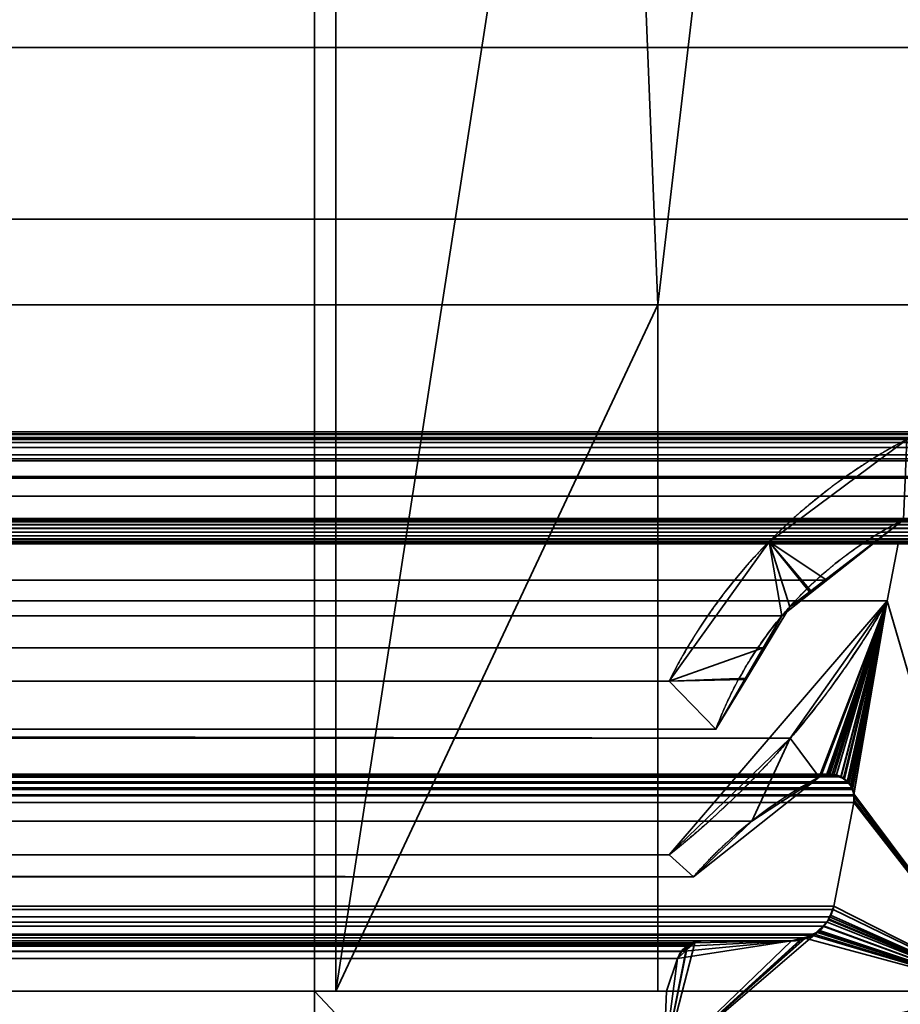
# Model space of a CAD drawing. Header units: millimetres. Extents: x -590 to 3690, y -120 to 127.
# Tile 103 of 256: x 397 to 407, y 5 to 16. Entities that reach past the tile are written whole.
import ezdxf

# ---------------------------------------------------------------- set-up
doc = ezdxf.new("R2010")
doc.units = ezdxf.units.MM
doc.layers.add('151', color=7, linetype='Continuous', true_color=0xffffff)

# ---------------------------------------------------------------- blocks, each defined once
blk = doc.blocks.new('UG_SURFACE_001')
at = {"layer": '151', "color": 252, "linetype": 'Continuous', "lineweight": 35}
for points in [[(590, -31.2, 2203), (590, 108.2, 2203), (-590, 108.2, 2203), (-590, -31.2, 2203)], [(-440, -31.2, 2053), (-440, 108.2, 2053), (440, 108.2, 2053), (440, -31.2, 2053)]]:
    blk.add_3dface(points, dxfattribs=at)
blk = doc.blocks.new('UG_SURFACE_024')
at = {"layer": '151', "color": 254, "linetype": 'Continuous', "lineweight": 35}
for points in [[(424.75, -35, 2033.25), (424.75, 111.75, 2033.25), (-424.75, 111.75, 2033.25), (-424.75, -35, 2033.25)], [(400.75, 106.75, 2009.25), (400.75, 5, 2009.25), (-400.75, 5, 2009.25), (-400.75, 106.75, 2009.25)], [(412.5, 81, 2021), (400.75, 5, 2009.25), (400.75, 106.75, 2009.25)], [(400.75, 5, 2009.25), (412.5, 81, 2021), (404.5, 13, 2013)], [(408.5, 13, 2017), (404.5, 13, 2013), (412.5, 81, 2021), (412.5, 16, 2021)], [(417, 16, 2025.5), (417, -33, 2025.5), (-417, -33, 2025.5), (-417, 16, 2025.5)], [(417, 16, 2025.5), (-417, 16, 2025.5), (-412.5, 16, 2021), (412.5, 16, 2021)], [(412.5, 5, 2021), (412.5, 16, 2021), (-412.5, 16, 2021), (-412.5, 5, 2021)], [(408.5, 13, 2017), (408.5, 5, 2017), (-408.5, 5, 2017), (-408.5, 13, 2017)], [(408.5, 13, 2017), (-408.5, 13, 2017), (-404.5, 13, 2013), (404.5, 13, 2013)], [(404.5, 5, 2013), (404.5, 13, 2013), (-404.5, 13, 2013), (-404.5, 5, 2013)], [(404.5, 13, 2013), (404.5, 5, 2013), (400.75, 5, 2009.25)], [(412.5, 5, 2021), (-412.5, 5, 2021), (-408.5, 5, 2017), (408.5, 5, 2017)], [(404.5, 5, 2013), (-404.5, 5, 2013), (-400.75, 5, 2009.25), (400.75, 5, 2009.25)]]:
    blk.add_3dface(points, dxfattribs=at)
blk = doc.blocks.new('UG_SURFACE_025')
at = {"layer": '151', "color": 7, "linetype": 'Continuous', "lineweight": 35}
for points in [[(400.75, 5, 2009.25), (400.75, 106.75, 2009.25), (-400.75, 106.75, 2009.25), (-400.75, 5, 2009.25)], [(-400.5, 5, 2009), (-400.5, 106.75, 2009), (400.5, 106.75, 2009), (400.5, 5, 2009)], [(400.75, 106.75, 2009.25), (400.75, 5, 2009.25), (400.5, 5, 2009), (400.5, 106.75, 2009)], [(400.5, 5, 2009), (400.75, 5, 2009.25), (-400.75, 5, 2009.25), (-400.5, 5, 2009)]]:
    blk.add_3dface(points, dxfattribs=at)
blk = doc.blocks.new('UG_SURFACE_026')
at = {"layer": '151', "color": 7, "linetype": 'Continuous', "lineweight": 35}
for points in [[(400.75, 5, -7), (400.5, 5, -7), (400.5, 106.75, -7), (400.75, 106.75, -7)], [(400.5, 5, 2009), (400.5, 106.75, 2009), (400.5, 106.75, -7), (400.5, 5, -7)], [(400.5, 106.75, 2009), (400.5, 5, 2009), (400.75, 5, 2009.25), (400.75, 106.75, 2009.25)], [(400.75, 5, -7), (400.75, 106.75, -7), (400.75, 106.75, 2009.25), (400.75, 5, 2009.25)], [(400.5, 5, 2009), (400.5, 5, -7), (400.75, 5, -7), (400.75, 5, 2009.25)]]:
    blk.add_3dface(points, dxfattribs=at)
blk = doc.blocks.new('UG_SURFACE_027')
at = {"layer": '151', "color": 254, "linetype": 'Continuous', "lineweight": 35}
for points in [[(400.798, 107.05, 2009.298), (400.75, 106.75, 2009.25), (412.5, 16, 2021), (412.5, 81, 2021)], [(400.75, 106.75, -7), (400.75, 5, -7), (400.75, 5, 2009.25), (400.75, 106.75, 2009.25)], [(412.5, 81, -7), (412.5, 16, -7), (400.75, 106.75, -7)], [(408.5, 13, -7), (404.5, 13, -7), (400.75, 106.75, -7), (412.5, 16, -7)], [(404.5, 13, -7), (404.5, 5, -7), (400.75, 5, -7), (400.75, 106.75, -7)], [(400.75, 106.75, 2009.25), (400.75, 5, 2009.25), (404.5, 5, 2013), (404.5, 13, 2013)], [(404.5, 13, 2013), (408.5, 13, 2017), (412.5, 16, 2021), (400.75, 106.75, 2009.25)], [(404.5, 5, -7), (404.5, 13, -7), (404.5, 13, 2013), (404.5, 5, 2013)], [(408.5, 13, 2017), (404.5, 13, 2013), (404.5, 13, -7), (408.5, 13, -7)], [(404.5, 5, 2013), (400.75, 5, 2009.25), (400.75, 5, -7), (404.5, 5, -7)]]:
    blk.add_3dface(points, dxfattribs=at)
blk = doc.blocks.new('UG_SURFACE_054')
at = {"layer": '151', "color": 46, "linetype": 'Continuous', "lineweight": 35}
for points in [[(407.824, 11.496, 2016.324), (-407.824, 11.496, 2016.324), (-408.038, 11.454, 2016.538), (408.038, 11.454, 2016.538)], [(-407.711, 11.518, 2016.211), (-407.824, 11.496, 2016.324), (407.824, 11.496, 2016.324)], [(-407.711, 11.518, 2016.211), (407.824, 11.496, 2016.324), (407.711, 11.518, 2016.211)], [(407.711, 11.518, 2016.211), (-407.609, 11.49, 2016.109), (-407.711, 11.518, 2016.211)], [(407.711, 11.518, 2016.211), (407.609, 11.49, 2016.109), (-407.609, 11.49, 2016.109)], [(407.4, 11.432, 2015.899), (-407.4, 11.432, 2015.899), (-407.609, 11.49, 2016.109), (407.609, 11.49, 2016.109)], [(-408.161, 11.396, 2016.66), (-408.222, 11.337, 2016.722), (408.222, 11.337, 2016.722)], [(-408.064, 11.449, 2016.565), (-408.161, 11.396, 2016.66), (408.161, 11.396, 2016.66)], [(-408.161, 11.396, 2016.66), (408.222, 11.337, 2016.722), (408.161, 11.396, 2016.66)], [(408.064, 11.449, 2016.565), (408.038, 11.454, 2016.538), (-408.038, 11.454, 2016.538), (-408.064, 11.449, 2016.565)], [(-408.064, 11.449, 2016.565), (408.161, 11.396, 2016.66), (408.064, 11.449, 2016.565)], [(-405.796, 10.239, 2014.296), (-407.4, 11.432, 2015.899), (407.4, 11.432, 2015.899), (405.796, 10.239, 2014.296)], [(405.796, 10.239, 2014.296), (407.4, 11.432, 2015.899), (407.363, 10.495, 2015.863), (406.47, 9.789, 2014.971)], [(408.361, 11.203, 2016.861), (408.222, 11.337, 2016.722), (-408.222, 11.337, 2016.722), (-408.361, 11.203, 2016.861)], [(408.372, 11.181, 2016.872), (-408.372, 11.181, 2016.872), (-408.467, 10.984, 2016.967), (408.467, 10.984, 2016.967)], [(-408.372, 11.181, 2016.872), (408.372, 11.181, 2016.872), (408.361, 11.203, 2016.861)], [(-408.361, 11.203, 2016.861), (-408.372, 11.181, 2016.872), (408.361, 11.203, 2016.861)], [(-408.5, 10.768, 2017), (408.5, 10.768, 2017), (408.47, 10.979, 2016.97)], [(-408.47, 10.979, 2016.97), (-408.5, 10.768, 2017), (408.47, 10.979, 2016.97)], [(-408.5, 10.768, 2017), (-408.5, 5, 2017), (408.5, 5, 2017), (408.5, 10.768, 2017)], [(407.558, 10.438, 2016.058), (-407.558, 10.438, 2016.058), (-407.529, 10.471, 2016.029), (407.529, 10.471, 2016.029)], [(407.52, 10.481, 2016.02), (-407.529, 10.471, 2016.029), (-407.52, 10.481, 2016.02)], [(407.52, 10.481, 2016.02), (407.529, 10.471, 2016.029), (-407.529, 10.471, 2016.029)], [(-407.52, 10.481, 2016.02), (-407.492, 10.492, 2015.992), (407.492, 10.492, 2015.992), (407.52, 10.481, 2016.02)], [(407.492, 10.492, 2015.992), (-407.492, 10.492, 2015.992), (-407.45, 10.509, 2015.95), (407.45, 10.509, 2015.95)], [(407.446, 10.51, 2015.946), (-407.45, 10.509, 2015.95), (-407.446, 10.51, 2015.946)], [(407.446, 10.51, 2015.946), (407.45, 10.509, 2015.95), (-407.45, 10.509, 2015.95)], [(-407.446, 10.51, 2015.946), (407.406, 10.503, 2015.906), (407.446, 10.51, 2015.946)], [(-407.446, 10.51, 2015.946), (-407.406, 10.503, 2015.906), (407.406, 10.503, 2015.906)], [(407.406, 10.503, 2015.906), (-407.406, 10.503, 2015.906), (-407.363, 10.495, 2015.863), (407.363, 10.495, 2015.863)], [(407.363, 10.495, 2015.863), (-407.363, 10.495, 2015.863), (-406.47, 9.789, 2014.971), (406.47, 9.789, 2014.971)], [(407.576, 10.393, 2016.076), (-407.579, 10.352, 2016.079), (-407.576, 10.393, 2016.076)], [(407.576, 10.393, 2016.076), (407.579, 10.352, 2016.079), (-407.579, 10.352, 2016.079)], [(-407.579, 10.352, 2016.079), (407.579, 10.352, 2016.079), (407.579, 10.35, 2016.079)], [(407.579, 10.35, 2016.079), (407.57, 10.309, 2016.07), (-407.579, 10.352, 2016.079)], [(-407.579, 10.35, 2016.079), (-407.579, 10.352, 2016.079), (407.57, 10.309, 2016.07)], [(407.57, 10.309, 2016.07), (-407.57, 10.309, 2016.07), (-407.579, 10.35, 2016.079)], [(-407.576, 10.393, 2016.076), (-407.575, 10.396, 2016.075), (407.575, 10.396, 2016.075), (407.576, 10.393, 2016.076)], [(407.56, 10.437, 2016.059), (-407.575, 10.396, 2016.075), (-407.56, 10.437, 2016.059)], [(407.56, 10.437, 2016.059), (407.575, 10.396, 2016.075), (-407.575, 10.396, 2016.075)], [(407.546, 10.271, 2016.046), (-407.546, 10.271, 2016.046), (-407.569, 10.309, 2016.069), (407.569, 10.309, 2016.069)], [(-407.542, 10.264, 2016.042), (-407.546, 10.271, 2016.046), (407.546, 10.271, 2016.046)], [(-407.542, 10.264, 2016.042), (407.546, 10.271, 2016.046), (407.542, 10.264, 2016.042)], [(407.542, 10.264, 2016.042), (407.513, 10.243, 2016.013), (-407.513, 10.243, 2016.013), (-407.542, 10.264, 2016.042)], [(-407.513, 10.243, 2016.013), (407.513, 10.243, 2016.013), (407.485, 10.224, 2015.985)], [(-407.485, 10.224, 2015.985), (-407.513, 10.243, 2016.013), (407.485, 10.224, 2015.985)], [(407.485, 10.224, 2015.985), (407.474, 10.222, 2015.974), (-407.474, 10.222, 2015.974), (-407.485, 10.224, 2015.985)], [(407.43, 10.213, 2015.93), (-407.43, 10.213, 2015.93), (-407.474, 10.222, 2015.974), (407.474, 10.222, 2015.974)], [(405.796, 10.239, 2014.296), (404.632, 8.615, 2013.132), (-404.632, 8.615, 2013.132), (-405.796, 10.239, 2014.296)], [(404.632, 8.615, 2013.132), (405.796, 10.239, 2014.296), (405.946, 9.374, 2014.446), (405.729, 9.001, 2014.229)], [(406.47, 9.789, 2014.971), (405.946, 9.374, 2014.446), (405.796, 10.239, 2014.296)], [(407.43, 10.213, 2015.93), (407.302, 10.213, 2015.802), (-407.302, 10.213, 2015.802), (-407.43, 10.213, 2015.93)], [(-407.174, 9.549, 2015.674), (-407.302, 10.213, 2015.802), (407.302, 10.213, 2015.802), (407.174, 9.549, 2015.674)], [(408.5, 5, 2017), (407.174, 9.549, 2015.674), (407.302, 10.213, 2015.802), (407.43, 10.213, 2015.93)], [(405.946, 9.374, 2014.446), (-406.47, 9.789, 2014.971), (-405.946, 9.374, 2014.446)], [(405.946, 9.374, 2014.446), (406.47, 9.789, 2014.971), (-406.47, 9.789, 2014.971)], [(-407.174, 9.549, 2015.674), (407.174, 9.549, 2015.674), (406.044, 7.948, 2014.544)], [(-406.044, 7.948, 2014.544), (-407.174, 9.549, 2015.674), (406.044, 7.948, 2014.544)], [(406.466, 7.519, 2014.966), (406.381, 7.496, 2014.881), (406.044, 7.948, 2014.544), (407.174, 9.549, 2015.674)], [(407.174, 9.549, 2015.674), (406.504, 7.529, 2015.004), (406.466, 7.519, 2014.966)], [(406.553, 7.518, 2015.053), (406.504, 7.529, 2015.004), (407.174, 9.549, 2015.674)], [(407.174, 9.549, 2015.674), (406.634, 7.5, 2015.134), (406.553, 7.518, 2015.053)], [(406.638, 7.497, 2015.138), (406.634, 7.5, 2015.134), (407.174, 9.549, 2015.674)], [(406.708, 7.441, 2015.208), (406.638, 7.497, 2015.138), (407.174, 9.549, 2015.674)], [(407.174, 9.549, 2015.674), (406.728, 7.426, 2015.228), (406.708, 7.441, 2015.208)], [(406.76, 7.371, 2015.26), (406.728, 7.426, 2015.228), (407.174, 9.549, 2015.674)], [(407.174, 9.549, 2015.674), (406.77, 7.352, 2015.27), (406.76, 7.371, 2015.26)], [(406.786, 7.287, 2015.285), (406.77, 7.352, 2015.27), (407.174, 9.549, 2015.674)], [(407.174, 9.549, 2015.674), (408.5, 5, 2017), (406.788, 7.276, 2015.288), (406.786, 7.287, 2015.285)], [(-405.946, 9.374, 2014.446), (405.729, 9.001, 2014.229), (405.946, 9.374, 2014.446)], [(-405.946, 9.374, 2014.446), (-405.729, 9.001, 2014.229), (405.729, 9.001, 2014.229)], [(405.729, 9.001, 2014.229), (-405.729, 9.001, 2014.229), (-405.177, 8.053, 2013.677), (405.177, 8.053, 2013.677)], [(405.729, 9.001, 2014.229), (405.177, 8.053, 2013.677), (404.632, 8.615, 2013.132)], [(-405.177, 8.053, 2013.677), (-404.632, 8.615, 2013.132), (404.632, 8.615, 2013.132), (405.177, 8.053, 2013.677)], [(406.044, 7.948, 2014.544), (404.632, 6.589, 2013.132), (-404.632, 6.589, 2013.132), (-406.044, 7.948, 2014.544)], [(405.596, 6.982, 2014.096), (404.916, 6.334, 2013.416), (404.632, 6.589, 2013.132), (406.044, 7.948, 2014.544)], [(406.044, 7.948, 2014.544), (406.381, 7.496, 2014.881), (405.596, 6.982, 2014.096)], [(406.708, 7.441, 2015.208), (-406.707, 7.441, 2015.208), (-406.676, 7.475, 2015.177)], [(406.708, 7.441, 2015.208), (-406.676, 7.475, 2015.177), (-406.637, 7.489, 2015.137)], [(406.708, 7.441, 2015.208), (-406.676, 7.475, 2015.177), (-406.676, 7.475, 2015.177)], [(-406.637, 7.489, 2015.137), (-406.553, 7.52, 2015.053), (406.553, 7.518, 2015.053)], [(406.553, 7.518, 2015.053), (406.634, 7.5, 2015.134), (-406.637, 7.489, 2015.137)], [(406.634, 7.5, 2015.134), (406.638, 7.497, 2015.138), (-406.637, 7.489, 2015.137)], [(-406.637, 7.489, 2015.137), (406.638, 7.497, 2015.138), (406.708, 7.441, 2015.208)], [(406.504, 7.529, 2015.004), (-406.553, 7.52, 2015.053), (-406.531, 7.528, 2015.031)], [(406.504, 7.529, 2015.004), (406.553, 7.518, 2015.053), (-406.553, 7.52, 2015.053)], [(-406.531, 7.528, 2015.031), (406.466, 7.519, 2014.966), (406.504, 7.529, 2015.004)], [(-406.531, 7.528, 2015.031), (-406.466, 7.515, 2014.966), (406.466, 7.519, 2014.966)], [(406.466, 7.519, 2014.966), (-406.466, 7.515, 2014.966), (-406.381, 7.496, 2014.881)], [(-406.381, 7.496, 2014.881), (406.381, 7.496, 2014.881), (406.466, 7.519, 2014.966)], [(405.596, 6.982, 2014.096), (-406.381, 7.496, 2014.881), (-405.596, 6.982, 2014.096)], [(405.596, 6.982, 2014.096), (406.381, 7.496, 2014.881), (-406.381, 7.496, 2014.881)], [(406.77, 7.352, 2015.27), (-406.785, 7.287, 2015.285), (-406.783, 7.308, 2015.283)], [(406.77, 7.352, 2015.27), (406.786, 7.287, 2015.285), (-406.785, 7.287, 2015.285)], [(-406.783, 7.308, 2015.283), (-406.759, 7.371, 2015.259), (406.76, 7.371, 2015.26)], [(406.76, 7.371, 2015.26), (406.77, 7.352, 2015.27), (-406.783, 7.308, 2015.283)], [(406.728, 7.426, 2015.228), (-406.759, 7.371, 2015.259), (-406.749, 7.396, 2015.249)], [(406.728, 7.426, 2015.228), (406.76, 7.371, 2015.26), (-406.759, 7.371, 2015.259)], [(-406.749, 7.396, 2015.249), (-406.707, 7.441, 2015.208), (406.708, 7.441, 2015.208)], [(406.708, 7.441, 2015.208), (406.728, 7.426, 2015.228), (-406.749, 7.396, 2015.249)], [(-406.784, 7.199, 2015.284), (-406.788, 7.228, 2015.288), (406.786, 7.287, 2015.285)], [(-406.788, 7.228, 2015.288), (-406.785, 7.287, 2015.285), (406.786, 7.287, 2015.285)], [(406.786, 7.287, 2015.285), (406.788, 7.276, 2015.288), (-406.784, 7.199, 2015.284)], [(406.788, 7.276, 2015.288), (406.784, 7.199, 2015.284), (-406.784, 7.199, 2015.284)], [(406.784, 7.199, 2015.284), (406.788, 7.276, 2015.288), (408.5, 5, 2017)], [(-406.552, 5.993, 2015.052), (-406.784, 7.199, 2015.284), (406.784, 7.199, 2015.284), (406.552, 5.993, 2015.052)], [(406.552, 5.993, 2015.052), (406.784, 7.199, 2015.284), (408.5, 5, 2017)], [(-405.596, 6.982, 2014.096), (404.916, 6.334, 2013.416), (405.596, 6.982, 2014.096)], [(-405.596, 6.982, 2014.096), (-404.916, 6.334, 2013.416), (404.916, 6.334, 2013.416)], [(-404.916, 6.334, 2013.416), (-404.632, 6.589, 2013.132), (404.632, 6.589, 2013.132), (404.916, 6.334, 2013.416)], [(-406.552, 5.993, 2015.052), (406.543, 5.953, 2015.043), (406.502, 5.867, 2015.002)], [(-406.552, 5.993, 2015.052), (406.552, 5.993, 2015.052), (406.543, 5.953, 2015.043)], [(406.502, 5.867, 2015.002), (-406.505, 5.864, 2015.005), (-406.552, 5.993, 2015.052)], [(408.5, 5, 2017), (406.543, 5.953, 2015.043), (406.552, 5.993, 2015.052)], [(-406.496, 5.84, 2014.996), (-406.505, 5.864, 2015.005), (406.502, 5.867, 2015.002)], [(-406.496, 5.84, 2014.996), (406.502, 5.867, 2015.002), (406.474, 5.805, 2014.974)], [(408.5, 5, 2017), (406.474, 5.805, 2014.974), (406.502, 5.867, 2015.002)], [(406.502, 5.867, 2015.002), (406.543, 5.953, 2015.043), (408.5, 5, 2017)], [(-406.496, 5.84, 2014.996), (406.474, 5.805, 2014.974), (406.424, 5.759, 2014.924)], [(406.424, 5.759, 2014.924), (-406.425, 5.755, 2014.925), (-406.496, 5.84, 2014.996)], [(-406.385, 5.706, 2014.885), (-406.425, 5.755, 2014.925), (406.424, 5.759, 2014.924)], [(-406.359, 5.685, 2014.859), (-406.385, 5.706, 2014.885), (406.424, 5.759, 2014.924)], [(-406.321, 5.668, 2014.821), (-406.359, 5.685, 2014.859), (406.424, 5.759, 2014.924)], [(406.424, 5.759, 2014.924), (406.321, 5.664, 2014.821), (-406.321, 5.668, 2014.821)], [(406.321, 5.664, 2014.821), (406.424, 5.759, 2014.924), (408.5, 5, 2017)], [(406.424, 5.759, 2014.924), (406.474, 5.805, 2014.974), (408.5, 5, 2017)], [(-406.321, 5.668, 2014.821), (406.307, 5.651, 2014.807), (406.194, 5.621, 2014.694)], [(-406.321, 5.668, 2014.821), (406.321, 5.664, 2014.821), (406.307, 5.651, 2014.807)], [(406.194, 5.621, 2014.694), (-406.194, 5.612, 2014.694), (-406.321, 5.668, 2014.821)], [(406.194, 5.621, 2014.694), (406.307, 5.651, 2014.807), (408.5, 5, 2017), (404.568, 4.15, 2013.068)], [(408.5, 5, 2017), (406.307, 5.651, 2014.807), (406.321, 5.664, 2014.821)], [(-406.155, 5.595, 2014.655), (-406.194, 5.612, 2014.694), (406.194, 5.621, 2014.694)], [(-406.059, 5.586, 2014.559), (-406.155, 5.595, 2014.655), (406.194, 5.621, 2014.694)], [(406.194, 5.621, 2014.694), (406.059, 5.586, 2014.559), (-406.059, 5.586, 2014.559)], [(406.059, 5.586, 2014.559), (405.016, 5.586, 2013.516), (-405.016, 5.586, 2013.516), (-406.059, 5.586, 2014.559)], [(404.925, 5.562, 2013.425), (-404.925, 5.562, 2013.425), (-405.016, 5.586, 2013.516), (405.016, 5.586, 2013.516)], [(-404.866, 5.546, 2013.366), (-404.925, 5.562, 2013.425), (404.925, 5.562, 2013.425)], [(-404.866, 5.546, 2013.366), (404.925, 5.562, 2013.425), (404.866, 5.546, 2013.366)], [(404.866, 5.546, 2013.366), (-404.842, 5.525, 2013.342), (-404.866, 5.546, 2013.366)], [(404.866, 5.546, 2013.366), (404.842, 5.525, 2013.342), (-404.842, 5.525, 2013.342)], [(-404.775, 5.466, 2013.274), (-404.842, 5.525, 2013.342), (404.842, 5.525, 2013.342)], [(-404.775, 5.466, 2013.274), (404.842, 5.525, 2013.342), (404.775, 5.466, 2013.274)], [(404.568, 4.15, 2013.068), (406.059, 5.586, 2014.559), (406.194, 5.621, 2014.694)], [(406.059, 5.586, 2014.559), (404.568, 4.15, 2013.068), (404.6, 5, 2013.1), (404.729, 5.38, 2013.229)], [(404.729, 5.38, 2013.229), (404.773, 5.463, 2013.273), (406.059, 5.586, 2014.559)], [(406.059, 5.586, 2014.559), (404.773, 5.463, 2013.273), (404.775, 5.466, 2013.274), (404.842, 5.525, 2013.342)], [(406.059, 5.586, 2014.559), (404.842, 5.525, 2013.342), (404.866, 5.546, 2013.366), (404.925, 5.562, 2013.425)], [(404.925, 5.562, 2013.425), (405.016, 5.586, 2013.516), (406.059, 5.586, 2014.559)], [(404.775, 5.466, 2013.274), (-404.773, 5.463, 2013.273), (-404.775, 5.466, 2013.274)], [(404.775, 5.466, 2013.274), (404.773, 5.463, 2013.273), (-404.773, 5.463, 2013.273)], [(404.729, 5.38, 2013.229), (-404.729, 5.38, 2013.229), (-404.773, 5.463, 2013.273), (404.773, 5.463, 2013.273)], [(-404.6, 5, 2013.1), (-404.729, 5.38, 2013.229), (404.729, 5.38, 2013.229), (404.6, 5, 2013.1)], [(412.076, 4.695, 2020.576), (-411.896, 5, 2020.396), (-412.076, 4.695, 2020.576)], [(412.076, 4.695, 2020.576), (411.896, 5, 2020.396), (-411.896, 5, 2020.396)], [(411.896, 5, 2020.396), (408.5, 5, 2017), (-408.5, 5, 2017), (-411.896, 5, 2020.396)], [(404.6, 5, 2013.1), (400.5, 5, 2009), (-400.5, 5, 2009), (-404.6, 5, 2013.1)], [(-400.5, 1, 2009), (-400.5, 5, 2009), (400.5, 5, 2009), (400.5, 1, 2009)], [(404.568, 4.15, 2013.068), (401.3, 4.15, 2009.8), (400.5, 5, 2009), (404.6, 5, 2013.1)], [(401.3, 4.15, 2009.8), (401.3, 1.8, 2009.8), (400.5, 1, 2009), (400.5, 5, 2009)], [(405.429, 4.15, 2013.929), (404.568, 4.15, 2013.068), (408.5, 5, 2017)], [(410.747, 4.647, 2019.247), (408.108, 4.15, 2016.608), (405.429, 4.15, 2013.929), (408.5, 5, 2017)]]:
    blk.add_3dface(points, dxfattribs=at)
blk = doc.blocks.new('UG_SURFACE_055')
at = {"layer": '151', "color": 46, "linetype": 'Continuous', "lineweight": 35}
for points in [[(405.796, 10.239, -7), (407.4, 11.432, -7), (407.363, 10.495, -7), (406.282, 9.667, -7)], [(406.28, 9.638, 2014.78), (407.363, 10.495, 2015.863), (407.4, 11.432, 2015.899), (405.796, 10.239, 2014.296)], [(405.796, 10.239, 2014.296), (407.4, 11.432, 2015.899), (407.4, 11.432, -7), (405.796, 10.239, -7)], [(407.363, 10.495, -7), (407.363, 10.495, 2015.863), (406.28, 9.638, 2014.78)], [(406.28, 9.638, 2014.78), (406.282, 9.667, -7), (407.363, 10.495, -7)], [(404.632, 8.615, -7), (405.796, 10.239, -7), (406.039, 9.481, -7), (405.536, 8.647, -7)], [(405.516, 8.634, 2014.016), (405.946, 9.374, 2014.446), (405.796, 10.239, 2014.296), (404.632, 8.615, 2013.132)], [(405.796, 10.239, -7), (404.632, 8.615, -7), (404.632, 8.615, 2013.132), (405.796, 10.239, 2014.296)], [(406.282, 9.667, -7), (406.039, 9.481, -7), (405.796, 10.239, -7)], [(405.796, 10.239, 2014.296), (405.946, 9.374, 2014.446), (406.28, 9.638, 2014.78)], [(408.5, 5, -7), (407.174, 9.549, -7), (407.302, 10.213, -7), (407.43, 10.213, -7)], [(407.43, 10.213, 2015.93), (407.302, 10.213, 2015.802), (407.174, 9.549, 2015.674), (408.5, 5, 2017)], [(407.174, 9.549, 2015.674), (407.302, 10.213, 2015.802), (407.302, 10.213, -7), (407.174, 9.549, -7)], [(407.43, 10.213, 2015.93), (407.43, 10.213, -7), (407.302, 10.213, -7), (407.302, 10.213, 2015.802)], [(406.039, 9.481, -7), (406.282, 9.667, -7), (406.28, 9.638, 2014.78)], [(406.381, 7.496, -7), (404.916, 6.334, -7), (404.632, 6.589, -7), (407.174, 9.549, -7)], [(407.174, 9.549, -7), (404.632, 6.589, -7), (404.632, 6.589, 2013.132)], [(404.632, 6.589, 2013.132), (406.044, 7.948, 2014.544), (407.174, 9.549, -7)], [(406.039, 9.481, -7), (406.28, 9.638, 2014.78), (405.946, 9.374, 2014.446)], [(407.174, 9.549, 2015.674), (406.044, 7.948, 2014.544), (406.381, 7.496, 2014.881), (406.401, 7.501, 2014.901)], [(406.044, 7.948, 2014.544), (407.174, 9.549, 2015.674), (407.174, 9.549, -7)], [(406.401, 7.503, -7), (406.381, 7.496, -7), (407.174, 9.549, -7)], [(407.174, 9.549, -7), (406.48, 7.527, -7), (406.401, 7.503, -7)], [(406.401, 7.501, 2014.901), (406.489, 7.519, 2014.989), (407.174, 9.549, 2015.674)], [(406.488, 7.527, -7), (406.48, 7.527, -7), (407.174, 9.549, -7)], [(407.174, 9.549, -7), (406.583, 7.52, -7), (406.582, 7.52, -7), (406.488, 7.527, -7)], [(406.489, 7.519, 2014.989), (406.531, 7.528, 2015.031), (407.174, 9.549, 2015.674)], [(407.174, 9.549, 2015.674), (406.531, 7.528, 2015.031), (406.58, 7.51, 2015.08)], [(406.58, 7.51, 2015.08), (406.662, 7.48, 2015.162), (407.174, 9.549, 2015.674)], [(406.662, 7.482, -7), (406.583, 7.52, -7), (407.174, 9.549, -7)], [(407.174, 9.549, -7), (406.676, 7.475, -7), (406.662, 7.482, -7)], [(406.662, 7.48, 2015.162), (406.676, 7.475, 2015.177), (407.174, 9.549, 2015.674)], [(406.724, 7.423, -7), (406.676, 7.475, -7), (407.174, 9.549, -7)], [(407.174, 9.549, 2015.674), (406.676, 7.475, 2015.177), (406.676, 7.475, 2015.177)], [(406.676, 7.475, 2015.177), (406.725, 7.422, 2015.225), (407.174, 9.549, 2015.674)], [(407.174, 9.549, -7), (406.747, 7.399, -7), (406.724, 7.423, -7)], [(406.725, 7.422, 2015.225), (406.749, 7.396, 2015.249), (407.174, 9.549, 2015.674)], [(406.763, 7.358, -7), (406.747, 7.399, -7), (407.174, 9.549, -7)], [(407.174, 9.549, 2015.674), (406.749, 7.396, 2015.249), (406.764, 7.357, 2015.264), (406.768, 7.347, 2015.268)], [(406.767, 7.348, -7), (406.763, 7.358, -7), (407.174, 9.549, -7)], [(407.174, 9.549, -7), (408.5, 5, -7), (406.784, 7.302, -7), (406.767, 7.348, -7)], [(406.768, 7.347, 2015.268), (406.783, 7.308, 2015.283), (407.174, 9.549, 2015.674)], [(408.5, 5, 2017), (407.174, 9.549, 2015.674), (406.783, 7.308, 2015.283), (406.786, 7.271, 2015.285)], [(405.946, 9.374, 2014.446), (405.536, 8.647, -7), (406.039, 9.481, -7)], [(405.946, 9.374, 2014.446), (405.516, 8.634, 2014.016), (405.536, 8.647, -7)], [(405.536, 8.647, -7), (405.177, 8.053, -7), (404.632, 8.615, -7)], [(404.632, 8.615, 2013.132), (405.177, 8.053, 2013.677), (405.516, 8.634, 2014.016)], [(405.177, 8.053, 2013.677), (404.632, 8.615, 2013.132), (404.632, 8.615, -7), (405.177, 8.053, -7)], [(405.536, 8.647, -7), (405.516, 8.634, 2014.016), (405.177, 8.053, 2013.677)], [(405.177, 8.053, 2013.677), (405.177, 8.053, -7), (405.536, 8.647, -7)], [(406.044, 7.948, 2014.544), (404.632, 6.589, 2013.132), (404.916, 6.334, 2013.416), (405.596, 6.982, 2014.096)], [(405.596, 6.982, 2014.096), (406.381, 7.496, 2014.881), (406.044, 7.948, 2014.544)], [(405.596, 6.982, 2014.096), (404.916, 6.334, -7), (406.381, 7.496, -7)], [(406.381, 7.496, -7), (406.381, 7.496, 2014.881), (405.596, 6.982, 2014.096)], [(406.401, 7.503, -7), (406.401, 7.501, 2014.901), (406.381, 7.496, 2014.881)], [(406.381, 7.496, 2014.881), (406.381, 7.496, -7), (406.401, 7.503, -7)], [(406.48, 7.527, -7), (406.489, 7.519, 2014.989), (406.401, 7.501, 2014.901)], [(406.401, 7.501, 2014.901), (406.401, 7.503, -7), (406.48, 7.527, -7)], [(406.48, 7.527, -7), (406.488, 7.527, -7), (406.489, 7.519, 2014.989)], [(406.489, 7.519, 2014.989), (406.488, 7.527, -7), (406.582, 7.52, -7)], [(406.582, 7.52, -7), (406.531, 7.528, 2015.031), (406.489, 7.519, 2014.989)], [(406.582, 7.52, -7), (406.58, 7.51, 2015.08), (406.531, 7.528, 2015.031)], [(406.58, 7.51, 2015.08), (406.582, 7.52, -7), (406.583, 7.52, -7)], [(406.58, 7.51, 2015.08), (406.583, 7.52, -7), (406.662, 7.482, -7)], [(406.662, 7.482, -7), (406.662, 7.48, 2015.162), (406.58, 7.51, 2015.08)], [(406.662, 7.48, 2015.162), (406.662, 7.482, -7), (406.676, 7.475, -7)], [(406.676, 7.475, -7), (406.676, 7.475, 2015.177), (406.662, 7.48, 2015.162)], [(406.724, 7.423, -7), (406.725, 7.422, 2015.225), (406.676, 7.475, 2015.177)], [(406.676, 7.475, 2015.177), (406.676, 7.475, 2015.177), (406.676, 7.475, -7), (406.724, 7.423, -7)], [(406.725, 7.422, 2015.225), (406.724, 7.423, -7), (406.747, 7.399, -7)], [(406.747, 7.399, -7), (406.749, 7.396, 2015.249), (406.725, 7.422, 2015.225)], [(406.749, 7.396, 2015.249), (406.747, 7.399, -7), (406.763, 7.358, -7)], [(406.763, 7.358, -7), (406.764, 7.357, 2015.264), (406.749, 7.396, 2015.249)], [(406.764, 7.357, 2015.264), (406.763, 7.358, -7), (406.767, 7.348, -7)], [(406.767, 7.348, -7), (406.768, 7.347, 2015.268), (406.764, 7.357, 2015.264)], [(406.768, 7.347, 2015.268), (406.767, 7.348, -7), (406.784, 7.302, -7)], [(406.784, 7.302, -7), (406.783, 7.308, 2015.283), (406.768, 7.347, 2015.268)], [(406.784, 7.272, -7), (406.786, 7.271, 2015.285), (406.783, 7.308, 2015.283)], [(406.783, 7.308, 2015.283), (406.784, 7.302, -7), (406.784, 7.272, -7)], [(406.784, 7.272, -7), (406.784, 7.302, -7), (408.5, 5, -7)], [(408.5, 5, -7), (406.784, 7.199, -7), (406.784, 7.272, -7)], [(406.784, 7.272, -7), (406.784, 7.199, -7), (406.784, 7.199, 2015.284)], [(406.784, 7.199, 2015.284), (406.788, 7.228, 2015.288), (406.784, 7.272, -7)], [(406.788, 7.228, 2015.288), (406.786, 7.271, 2015.285), (406.784, 7.272, -7)], [(406.786, 7.271, 2015.285), (406.788, 7.228, 2015.288), (408.5, 5, 2017)], [(406.552, 5.993, -7), (406.784, 7.199, -7), (408.5, 5, -7)], [(406.784, 7.199, 2015.284), (406.552, 5.993, 2015.052), (408.5, 5, 2017)], [(406.552, 5.993, 2015.052), (406.784, 7.199, 2015.284), (406.784, 7.199, -7), (406.552, 5.993, -7)], [(408.5, 5, 2017), (406.788, 7.228, 2015.288), (406.784, 7.199, 2015.284)], [(405.596, 6.982, 2014.096), (404.916, 6.334, 2013.416), (404.916, 6.334, -7)], [(404.916, 6.334, 2013.416), (404.632, 6.589, 2013.132), (404.632, 6.589, -7), (404.916, 6.334, -7)], [(406.511, 5.886, -7), (406.552, 5.993, -7), (408.5, 5, -7)], [(406.552, 5.993, -7), (406.511, 5.886, -7), (406.513, 5.887, 2015.013)], [(408.5, 5, 2017), (406.552, 5.993, 2015.052), (406.513, 5.887, 2015.013)], [(406.513, 5.887, 2015.013), (406.552, 5.993, 2015.052), (406.552, 5.993, -7)], [(408.5, 5, -7), (406.491, 5.832, -7), (406.511, 5.886, -7)], [(406.511, 5.886, -7), (406.491, 5.832, -7), (406.496, 5.84, 2014.996)], [(406.513, 5.887, 2015.013), (406.496, 5.84, 2014.996), (408.5, 5, 2017)], [(406.496, 5.84, 2014.996), (406.513, 5.887, 2015.013), (406.511, 5.886, -7)], [(408.5, 5, -7), (406.379, 5.701, -7), (406.429, 5.76, -7)], [(406.429, 5.76, -7), (406.379, 5.701, -7), (406.385, 5.706, 2014.885)], [(406.431, 5.762, 2014.931), (406.385, 5.706, 2014.885), (408.5, 5, 2017)], [(406.385, 5.706, 2014.885), (406.431, 5.762, 2014.931), (406.429, 5.76, -7)], [(406.429, 5.76, -7), (406.491, 5.832, -7), (408.5, 5, -7)], [(406.491, 5.832, -7), (406.429, 5.76, -7), (406.431, 5.762, 2014.931)], [(408.5, 5, 2017), (406.496, 5.84, 2014.996), (406.431, 5.762, 2014.931)], [(406.431, 5.762, 2014.931), (406.496, 5.84, 2014.996), (406.491, 5.832, -7)], [(404.568, 4.15, 2013.068), (406.358, 5.685, 2014.858), (406.217, 5.622, 2014.717)], [(404.568, 4.15, 2013.068), (408.5, 5, 2017), (406.359, 5.685, 2014.859), (406.358, 5.685, 2014.858)], [(406.356, 5.688, -7), (406.229, 5.615, -7), (406.217, 5.622, 2014.717)], [(406.217, 5.622, 2014.717), (406.358, 5.685, 2014.858), (406.356, 5.688, -7)], [(408.5, 5, -7), (406.229, 5.615, -7), (406.356, 5.688, -7)], [(406.356, 5.688, -7), (406.379, 5.701, -7), (408.5, 5, -7)], [(406.379, 5.701, -7), (406.356, 5.688, -7), (406.358, 5.685, 2014.858)], [(406.358, 5.685, 2014.858), (406.359, 5.685, 2014.859), (406.379, 5.701, -7)], [(406.385, 5.706, 2014.885), (406.359, 5.685, 2014.859), (408.5, 5, 2017)], [(406.359, 5.685, 2014.859), (406.385, 5.706, 2014.885), (406.379, 5.701, -7)], [(406.217, 5.622, 2014.717), (406.155, 5.595, 2014.655), (404.568, 4.15, 2013.068)], [(406.219, 5.614, -7), (406.229, 5.615, -7), (408.5, 5, -7), (404.568, 4.15, -7)], [(404.568, 4.15, -7), (406.059, 5.586, -7), (406.219, 5.614, -7)], [(404.568, 4.15, 2013.068), (406.155, 5.595, 2014.655), (406.059, 5.586, 2014.559)], [(404.932, 5.568, -7), (405.016, 5.586, -7), (406.059, 5.586, -7), (404.568, 4.15, -7)], [(404.568, 4.15, 2013.068), (406.059, 5.586, 2014.559), (405.016, 5.586, 2013.516), (404.932, 5.563, 2013.432)], [(404.932, 5.568, -7), (404.568, 4.15, -7), (404.6, 5, -7), (404.729, 5.38, -7)], [(404.932, 5.563, 2013.432), (404.866, 5.546, 2013.366), (404.846, 5.529, 2013.346), (404.568, 4.15, 2013.068)], [(404.568, 4.15, 2013.068), (404.846, 5.529, 2013.346), (404.84, 5.523, 2013.34)], [(404.568, 4.15, 2013.068), (404.84, 5.523, 2013.34), (404.773, 5.462, 2013.273), (404.729, 5.38, 2013.229)], [(404.729, 5.38, -7), (404.777, 5.46, -7), (404.932, 5.568, -7)], [(404.84, 5.523, 2013.34), (404.775, 5.466, 2013.274), (404.773, 5.462, 2013.273)], [(404.775, 5.466, 2013.274), (404.842, 5.523, -7), (404.793, 5.488, -7)], [(404.775, 5.466, 2013.274), (404.84, 5.523, 2013.34), (404.842, 5.523, -7)], [(404.932, 5.568, -7), (404.777, 5.46, -7), (404.793, 5.488, -7), (404.842, 5.523, -7)], [(404.84, 5.523, 2013.34), (404.846, 5.529, 2013.346), (404.848, 5.527, -7)], [(404.848, 5.527, -7), (404.842, 5.523, -7), (404.84, 5.523, 2013.34)], [(404.842, 5.523, -7), (404.848, 5.527, -7), (404.932, 5.568, -7)], [(404.932, 5.568, -7), (404.894, 5.56, -7), (404.846, 5.529, 2013.346)], [(404.846, 5.529, 2013.346), (404.866, 5.546, 2013.366), (404.932, 5.568, -7)], [(404.894, 5.56, -7), (404.848, 5.527, -7), (404.846, 5.529, 2013.346)], [(404.848, 5.527, -7), (404.894, 5.56, -7), (404.932, 5.568, -7)], [(404.866, 5.546, 2013.366), (404.932, 5.563, 2013.432), (404.932, 5.568, -7)], [(405.016, 5.586, -7), (404.932, 5.568, -7), (404.932, 5.563, 2013.432)], [(404.932, 5.563, 2013.432), (405.016, 5.586, 2013.516), (405.016, 5.586, -7)], [(406.059, 5.586, 2014.559), (406.059, 5.586, -7), (405.016, 5.586, -7), (405.016, 5.586, 2013.516)], [(406.219, 5.614, -7), (406.059, 5.586, -7), (406.059, 5.586, 2014.559)], [(406.059, 5.586, 2014.559), (406.155, 5.595, 2014.655), (406.219, 5.614, -7)], [(406.155, 5.595, 2014.655), (406.217, 5.622, 2014.717), (406.219, 5.614, -7)], [(406.229, 5.615, -7), (406.219, 5.614, -7), (406.217, 5.622, 2014.717)], [(404.729, 5.38, 2013.229), (404.773, 5.462, 2013.273), (404.777, 5.46, -7)], [(404.777, 5.46, -7), (404.729, 5.38, -7), (404.729, 5.38, 2013.229)], [(404.793, 5.488, -7), (404.777, 5.46, -7), (404.773, 5.462, 2013.273)], [(404.773, 5.462, 2013.273), (404.775, 5.466, 2013.274), (404.793, 5.488, -7)], [(404.729, 5.38, 2013.229), (404.6, 5, 2013.1), (404.568, 4.15, 2013.068)], [(404.6, 5, 2013.1), (404.729, 5.38, 2013.229), (404.729, 5.38, -7), (404.6, 5, -7)], [(404.568, 4.15, -7), (401.3, 4.15, -7), (400.5, 5, -7), (404.6, 5, -7)], [(401.3, 4.15, -7), (401.3, 1.8, -7), (400.5, 1, -7), (400.5, 5, -7)], [(401.3, 1.8, 2009.8), (401.3, 4.15, 2009.8), (400.5, 5, 2009), (400.5, 1, 2009)], [(404.6, 5, 2013.1), (400.5, 5, 2009), (401.3, 4.15, 2009.8), (404.568, 4.15, 2013.068)], [(400.5, 1, 2009), (400.5, 5, 2009), (400.5, 5, -7), (400.5, 1, -7)], [(404.6, 5, 2013.1), (404.6, 5, -7), (400.5, 5, -7), (400.5, 5, 2009)], [(405.429, 4.15, -7), (404.568, 4.15, -7), (408.5, 5, -7)], [(408.5, 5, 2017), (404.568, 4.15, 2013.068), (405.429, 4.15, 2013.929)], [(410.747, 4.647, -7), (408.108, 4.15, -7), (405.429, 4.15, -7), (408.5, 5, -7)], [(408.5, 5, 2017), (405.429, 4.15, 2013.929), (408.108, 4.15, 2016.608), (410.747, 4.647, 2019.247)]]:
    blk.add_3dface(points, dxfattribs=at)
blk = doc.blocks.new('UG_SURFACE_062')
at = {"layer": '151', "color": 14, "linetype": 'Continuous', "lineweight": 35}
for points in [[(416.8, 14, 2025.3), (415.5, 14, 2024), (-415.5, 14, 2024), (-416.8, 14, 2025.3)], [(416.8, -35, 2025.3), (416.8, 14, 2025.3), (-416.8, 14, 2025.3), (-416.8, -35, 2025.3)], [(415.5, 14, 2024), (412.75, 11.25, 2021.25), (-412.75, 11.25, 2021.25), (-415.5, 14, 2024)], [(412.75, 11.25, 2021.25), (412.75, -47, 2021.25), (-412.75, -47, 2021.25), (-412.75, 11.25, 2021.25)]]:
    blk.add_3dface(points, dxfattribs=at)
blk = doc.blocks.new('UG_SURFACE_063')
at = {"layer": '151', "color": 7, "linetype": 'Continuous', "lineweight": 35}
for points in [[(-412.75, 11, 2021.25), (-412.75, -47, 2021.25), (412.75, -47, 2021.25), (412.75, 11, 2021.25)], [(412.5, 11, 2021), (-412.5, 11, 2021), (-412.75, 11, 2021.25), (412.75, 11, 2021.25)], [(412.5, 11, 2021), (412.5, -47, 2021), (-412.5, -47, 2021), (-412.5, 11, 2021)]]:
    blk.add_3dface(points, dxfattribs=at)

msp = doc.modelspace()

# ---------------------------------------------------------------- linework, layer by layer
at = {"layer": '151', "color": 252, "linetype": 'Continuous', "lineweight": -3, "true_color": 0x939598}
for p, q in [((400.5, 5, -7), (400.5, 106.75, -7)), ((400.5, 106.75, 2009), (400.5, 5, 2009)), ((400.5, 5, 2009), (400.5, 106.75, 2009)), ((400.75, 106.75, 2009.25), (400.75, 5, 2009.25)), ((400.75, 5, -7), (400.75, 106.75, -7)), ((400.75, 5, 2009.25), (400.75, 106.75, 2009.25)), ((400.75, 106.75, 2009.25), (400.75, 5, 2009.25)), ((400.75, 106.75, -7), (400.75, 5, -7)), ((400.75, 5, 2009.25), (400.75, 106.75, 2009.25)), ((400.75, 5, -7), (400.75, 106.75, -7)), ((417, 16, 2025.5), (-417, 16, 2025.5)), ((412.5, 16, 2021), (-412.5, 16, 2021)), ((416.8, 14, 2025.3), (-416.8, 14, 2025.3)), ((415.5, 14, 2024), (-415.5, 14, 2024)), ((408.5, 13, 2017), (-408.5, 13, 2017)), ((404.5, 13, 2013), (-404.5, 13, 2013)), ((404.5, 13, 2013), (408.5, 13, 2017)), ((404.5, 13, -7), (408.5, 13, -7)), ((404.5, 13, -7), (404.5, 13, 2013)), ((408.5, 13, 2017), (404.5, 13, 2013)), ((404.5, 5, 2013), (404.5, 13, 2013)), ((404.5, 13, 2013), (404.5, 5, 2013)), ((404.5, 5, -7), (404.5, 13, -7)), ((407.4, 11.432, 2015.9), (-407.4, 11.432, 2015.9)), ((412.75, 11.25, 2021.25), (-412.75, 11.25, 2021.25)), ((412.75, 11, 2021.25), (-412.75, 11, 2021.25)), ((412.5, 11, 2021), (-412.5, 11, 2021)), ((408.5, 10.768, 2017), (-408.5, 10.768, 2017)), ((407.363, 10.495, 2015.863), (-407.363, 10.495, 2015.863)), ((407.43, 10.213, 2015.93), (-407.43, 10.213, 2015.93)), ((407.302, 10.213, 2015.802), (-407.302, 10.213, 2015.802)), ((407.174, 9.549, 2015.674), (407.302, 10.213, 2015.802)), ((407.174, 9.549, 2015.674), (407.302, 10.213, 2015.802)), ((407.174, 9.549, -7), (407.302, 10.213, -7)), ((407.302, 10.213, -7), (407.302, 10.213, 2015.802)), ((407.302, 10.213, 2015.802), (407.43, 10.213, 2015.93)), ((407.43, 10.213, 2015.93), (407.302, 10.213, 2015.802)), ((407.302, 10.213, -7), (407.43, 10.213, -7)), ((407.174, 9.549, 2015.674), (-407.174, 9.549, 2015.674)), ((407.174, 9.549, -7), (407.174, 9.549, 2015.674)), ((404.632, 8.615, 2013.132), (-404.632, 8.615, 2013.132)), ((405.177, 8.053, -7), (404.632, 8.615, -7)), ((405.177, 8.053, 2013.677), (404.632, 8.615, 2013.132)), ((405.177, 8.053, 2013.677), (404.632, 8.615, 2013.132)), ((404.632, 8.615, -7), (404.632, 8.615, 2013.132)), ((405.177, 8.053, 2013.677), (-405.177, 8.053, 2013.677)), ((405.177, 8.053, 2013.677), (-405.177, 8.053, 2013.677)), ((405.177, 8.053, -7), (405.177, 8.053, 2013.677)), ((406.381, 7.496, 2014.881), (-406.381, 7.496, 2014.881)), ((406.381, 7.496, -7), (406.381, 7.496, 2014.881)), ((406.784, 7.199, 2015.284), (-406.784, 7.199, 2015.284)), ((406.552, 5.993, -7), (406.784, 7.199, -7)), ((406.552, 5.993, 2015.052), (406.784, 7.199, 2015.284)), ((406.552, 5.993, 2015.052), (406.784, 7.199, 2015.284)), ((406.784, 7.199, -7), (406.784, 7.199, 2015.284)), ((404.632, 6.589, 2013.132), (-404.632, 6.589, 2013.132)), ((404.916, 6.334, 2013.416), (404.632, 6.589, 2013.132)), ((404.632, 6.589, 2013.132), (404.916, 6.334, 2013.416)), ((404.632, 6.589, -7), (404.632, 6.589, 2013.132)), ((404.916, 6.334, -7), (404.632, 6.589, -7)), ((404.916, 6.334, 2013.416), (-404.916, 6.334, 2013.416)), ((404.916, 6.334, -7), (404.916, 6.334, 2013.416)), ((406.552, 5.993, 2015.052), (-406.552, 5.993, 2015.052)), ((406.552, 5.993, -7), (406.552, 5.993, 2015.052)), ((406.059, 5.586, 2014.559), (-406.059, 5.586, 2014.559)), ((405.016, 5.586, 2013.516), (-405.016, 5.586, 2013.516)), ((406.059, 5.586, 2014.559), (405.016, 5.586, 2013.516)), ((405.016, 5.586, -7), (405.016, 5.586, 2013.516)), ((405.016, 5.586, 2013.516), (406.059, 5.586, 2014.559)), ((405.016, 5.586, -7), (406.059, 5.586, -7)), ((406.059, 5.586, -7), (406.059, 5.586, 2014.559)), ((404.729, 5.38, 2013.229), (-404.729, 5.38, 2013.229)), ((404.6, 5, 2013.1), (404.729, 5.38, 2013.229)), ((404.6, 5, -7), (404.729, 5.38, -7)), ((404.6, 5, 2013.1), (404.729, 5.38, 2013.229)), ((404.729, 5.38, -7), (404.729, 5.38, 2013.229)), ((412.5, 5, 2021), (-412.5, 5, 2021)), ((411.896, 5, 2020.396), (-411.896, 5, 2020.396)), ((408.5, 5, 2017), (-408.5, 5, 2017)), ((408.5, 5, 2017), (-408.5, 5, 2017)), ((404.6, 5, 2013.1), (-404.6, 5, 2013.1)), ((404.5, 5, 2013), (-404.5, 5, 2013)), ((400.75, 5, 2009.25), (-400.75, 5, 2009.25)), ((400.75, 5, 2009.25), (-400.75, 5, 2009.25)), ((400.5, 5, 2009), (-400.5, 5, 2009)), ((400.5, 5, 2009), (-400.5, 5, 2009)), ((400.5, 5, 2009), (400.75, 5, 2009.25)), ((400.75, 5, -7), (400.5, 5, -7)), ((400.5, 5, -7), (400.5, 5, 2009)), ((400.75, 5, 2009.25), (400.5, 5, 2009)), ((400.5, 5, -7), (404.6, 5, -7)), ((400.5, 5, 2009), (404.6, 5, 2013.1)), ((400.5, 1, 2009), (400.5, 5, 2009)), ((400.5, 1, -7), (400.5, 5, -7)), ((404.6, 5, 2013.1), (400.5, 5, 2009)), ((400.5, 5, -7), (400.5, 5, 2009)), ((400.5, 1, 2009), (400.5, 5, 2009)), ((400.75, 5, 2009.25), (400.5, 5, 2009)), ((400.5, 5, -7), (400.5, 5, 2009)), ((400.75, 5, -7), (404.5, 5, -7)), ((400.75, 5, -7), (400.75, 5, 2009.25)), ((404.5, 5, 2013), (400.75, 5, 2009.25)), ((400.75, 5, 2009.25), (404.5, 5, 2013)), ((400.75, 5, -7), (400.75, 5, 2009.25)), ((404.5, 5, -7), (404.5, 5, 2013)), ((404.6, 5, -7), (404.6, 5, 2013.1))]:
    msp.add_line(p, q, dxfattribs=at)
at = {"layer": '151', "color": 252, "linetype": 'Continuous', "lineweight": -3, "true_color": 0x939598, "extrusion": (0, 0, -1)}
for centre, radius, start, end in [((-410.418, 5.699, 7), 6.479, 26.7436, 62.2347), ((-405.016, 5.283, 7), 0.303, 18.7857, 90)]:
    msp.add_arc(centre, radius, start, end, dxfattribs=at)
at = {"layer": '151', "color": 252, "linetype": 'Continuous', "lineweight": -3, "true_color": 0x939598}
for centre, radius, start, end in [((409.379, 6.491, -7), 4.483, 116.7246, 159.6074), ((398.205, 14.683, -7), 10.335, 308.453, 330.2137), ((408.807, 2.935, -7), 5.167, 118.0085, 138.8607), ((406.511, 7.251, -7), 0.278, 349.0985, 118.0085), ((406.059, 6.088, -7), 0.502, 270, 349.0985)]:
    msp.add_arc(centre, radius, start, end, dxfattribs=at)
for points, weights in [([(407.4, 11.432, 2015.9), (406.505, 10.961, 2015.005), (405.72, 10.314, 2014.22), (405.087, 9.518, 2013.587), (404.632, 8.615, 2013.132)], [1, 0.976209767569, 0.968279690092, 0.976209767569, 1]), ([(407.4, 11.432, 2015.9), (406.505, 10.961, 2015.005), (405.72, 10.314, 2014.22), (405.087, 9.518, 2013.587), (404.632, 8.615, 2013.132)], [1, 0.976209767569, 0.968279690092, 0.976209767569, 1]), ([(405.177, 8.053, 2013.677), (405.473, 8.849, 2013.973), (405.958, 9.554, 2014.458), (406.605, 10.114, 2015.105), (407.363, 10.495, 2015.863)], [1, 0.965395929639, 0.953861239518, 0.965395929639, 1]), ([(405.177, 8.053, 2013.677), (405.473, 8.849, 2013.973), (405.958, 9.554, 2014.458), (406.605, 10.114, 2015.105), (407.363, 10.495, 2015.863)], [1, 0.965395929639, 0.953861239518, 0.965395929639, 1]), ([(407.174, 9.549, 2015.674), (406.686, 8.695, 2015.186), (406.092, 7.907, 2014.592), (405.403, 7.201, 2013.903), (404.632, 6.589, 2013.132)], [1, 0.991011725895, 0.988015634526, 0.991011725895, 1]), ([(407.174, 9.549, 2015.674), (406.686, 8.695, 2015.186), (406.092, 7.907, 2014.592), (405.403, 7.201, 2013.903), (404.632, 6.589, 2013.132)], [1, 0.991011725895, 0.988015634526, 0.991011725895, 1]), ([(404.916, 6.334, 2013.416), (405.226, 6.689, 2013.726), (405.578, 7.005, 2014.078), (405.965, 7.275, 2014.465), (406.381, 7.496, 2014.881)], [1, 0.991744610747, 0.988992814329, 0.991744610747, 1]), ([(404.916, 6.334, 2013.416), (405.226, 6.689, 2013.726), (405.578, 7.005, 2014.078), (405.965, 7.275, 2014.465), (406.381, 7.496, 2014.881)], [1, 0.991744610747, 0.988992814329, 0.991744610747, 1]), ([(406.552, 5.993, 2015.052), (406.518, 5.816, 2015.018), (406.407, 5.666, 2014.907), (406.24, 5.586, 2014.74), (406.059, 5.586, 2014.559)], [1, 0.885538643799, 0.847384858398, 0.885538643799, 1]), ([(406.059, 5.586, 2014.559), (406.24, 5.586, 2014.74), (406.407, 5.666, 2014.907), (406.518, 5.816, 2015.018), (406.552, 5.993, 2015.052)], [1, 0.885538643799, 0.847384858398, 0.885538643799, 1]), ([(405.016, 5.586, 2013.516), (404.919, 5.586, 2013.419), (404.827, 5.547, 2013.327), (404.761, 5.473, 2013.261), (404.729, 5.38, 2013.229)], [1, 0.906514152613, 0.875352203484, 0.906514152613, 1]), ([(405.016, 5.586, 2013.516), (404.919, 5.586, 2013.419), (404.827, 5.547, 2013.327), (404.761, 5.473, 2013.261), (404.729, 5.38, 2013.229)], [1, 0.906514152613, 0.875352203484, 0.906514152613, 1])]:
    msp.add_rational_spline(points, weights, degree=4, dxfattribs=at)
for points in [[(406.381, 7.496, 2014.881), (406.446, 7.531, 2014.946), (406.533, 7.547, 2015.033), (406.617, 7.519, 2015.117), (406.736, 7.431, 2015.236), (406.788, 7.359, 2015.288), (406.798, 7.271, 2015.298), (406.784, 7.199, 2015.284)], [(406.784, 7.199, 2015.284), (406.798, 7.271, 2015.298), (406.788, 7.359, 2015.288), (406.736, 7.431, 2015.236), (406.617, 7.519, 2015.117), (406.533, 7.547, 2015.033), (406.446, 7.531, 2014.946), (406.381, 7.496, 2014.881)]]:
    msp.add_rational_spline(points, [1, 1, 0.984176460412, 1, 1, 0.984176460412, 1, 1], degree=4, knots=[0, 0, 0, 0, 0, 0.5, 0.5, 0.5, 1, 1, 1, 1, 1], dxfattribs=at)

# ---------------------------------------------------------------- block references
for name in ['UG_SURFACE_025', 'UG_SURFACE_026', 'UG_SURFACE_024', 'UG_SURFACE_027', 'UG_SURFACE_001', 'UG_SURFACE_062', 'UG_SURFACE_054', 'UG_SURFACE_055', 'UG_SURFACE_063']:
    msp.add_blockref(name, (0, 0), dxfattribs=at)

doc.saveas('drawing.dxf')
